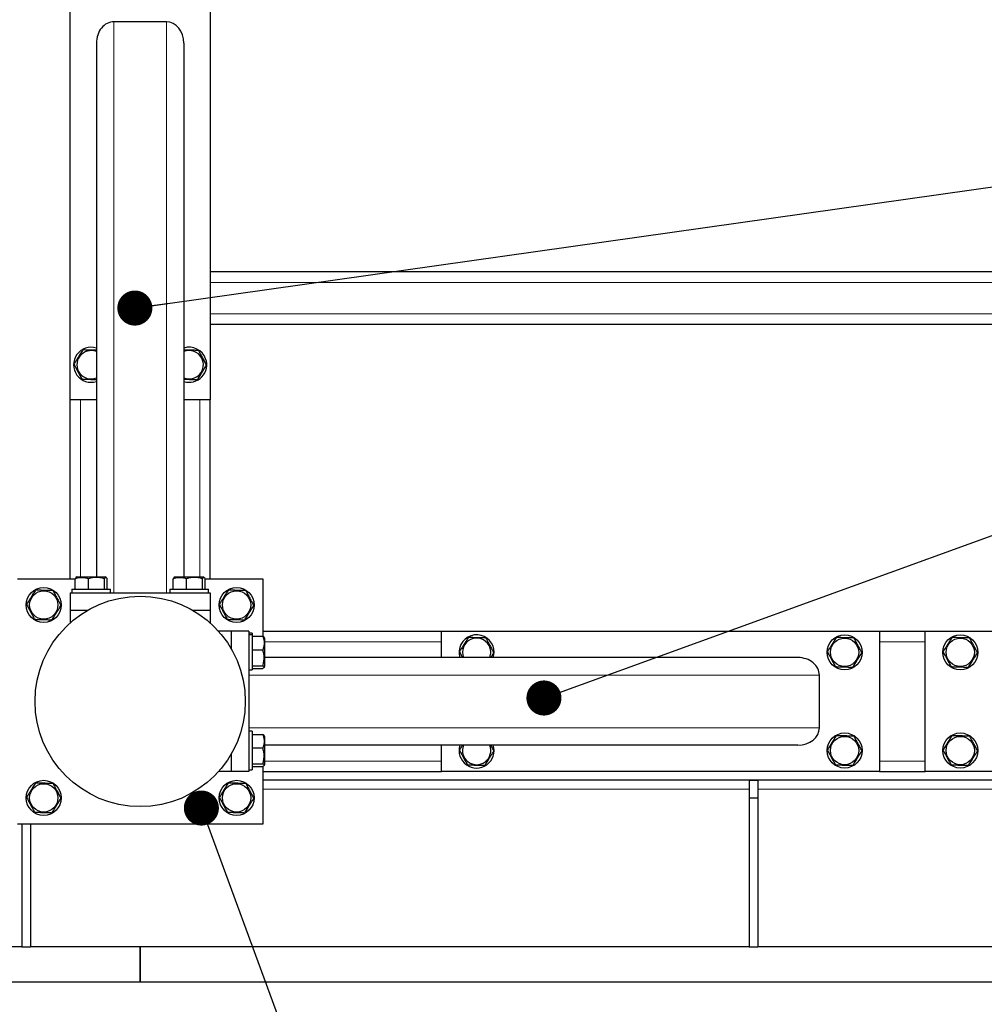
# Model space of a CAD drawing. Header units: millimetres. Extents: x 5 to 415, y 5 to 292.
# Tile 7 of 40: x 101 to 128, y 208 to 236. Entities that reach past the tile are written whole.
import ezdxf

# ---------------------------------------------------------------- set-up
doc = ezdxf.new("R2010")
doc.units = ezdxf.units.MM
doc.layers.add('NOTES', color=6, linetype='Continuous')
doc.layers.add('TRAIT-FORT', color=4, linetype='Continuous', lineweight=25)
doc.dimstyles.new('SLDDIMSTYLE6', dxfattribs={"dimtxt": 0.18, "dimasz": 1, "dimexe": 0, "dimexo": 0.0625, "dimgap": 0, "dimtad": 0, "dimtih": 1, "dimtoh": 1, "dimdec": 0, "dimrnd": 1e-09, "dimzin": 0, "dimdsep": 46, "dimtxsty": 'Standard', "dimblk1": 'DOT', "dimblk2": 'DOT', "dimsah": 1, "dimcen": 0.09, "dimadec": 0, "dimazin": 0, "dimtfac": 1, "dimtdec": 0, "dimtofl": 0, "dimtmove": 0, "dimatfit": 3, "dimldrblk": 'DOT', "dimfxl": 1, "dimfrac": 2, "dimtolj": 1, "dimtzin": 0, "dimarcsym": 0})

# ---------------------------------------------------------------- blocks, each defined once
blk = doc.blocks.new('_Dot')
at = {"color": 0, "linetype": 'ByBlock', "lineweight": -2}
blk.add_line((-0.5, 0), (-1, 0), dxfattribs=at)
at = {"color": 0, "linetype": 'ByBlock', "const_width": 0.5}
blk.add_lwpolyline([(-0.25, 0, 1), (0.25, 0, 1)], format="xyb", close=True, dxfattribs=at)

msp = doc.modelspace()

# ---------------------------------------------------------------- linework, layer by layer
at = {"lineweight": 18}
for p, q in [((103.31571, 235.61416), (103.31571, 219.33433)), ((104.81571, 235.61416), (104.81571, 219.33433)), ((143.56571, 228.18433), (106.06571, 228.18433)), ((143.56571, 227.28433), (106.06571, 227.28433)), ((102.36571, 219.78433), (102.36571, 224.83433)), ((105.76571, 219.78433), (105.76571, 224.83433)), ((107.61571, 217.93433), (112.66571, 217.93433)), ((125.16571, 217.93433), (126.46571, 217.93433)), ((123.44553, 216.98433), (107.16571, 216.98433)), ((123.44553, 215.48433), (107.16571, 215.48433)), ((107.61571, 214.53433), (112.66571, 214.53433)), ((125.16571, 214.53433), (126.46571, 214.53433)), ((121.44071, 213.73433), (107.56571, 213.73433)), ((142.19071, 213.73433), (121.69071, 213.73433))]:
    msp.add_line(p, q, dxfattribs=at)
at = {"layer": 'TRAIT-FORT', "lineweight": 25}
for p, q in [((102.06571, 224.83433), (102.06571, 237.33433)), ((106.06571, 237.33433), (106.06571, 224.83433)), ((104.81571, 235.61416), (103.31571, 235.61416)), ((102.81571, 235.00377), (102.81571, 219.78433)), ((105.31571, 235.00377), (105.31571, 219.78433)), ((143.56571, 228.48433), (106.06571, 228.48433)), ((143.56571, 226.98433), (106.06571, 226.98433)), ((102.06571, 219.73433), (102.06571, 224.83433)), ((102.81571, 224.83433), (102.06571, 224.83433)), ((106.06571, 224.83433), (105.31571, 224.83433)), ((106.06571, 219.73433), (106.06571, 224.83433)), ((100.56571, 219.73433), (102.20865, 219.73433)), ((102.2085, 219.43433), (102.2085, 219.7341)), ((102.26196, 219.78433), (102.23488, 219.7687)), ((102.26196, 219.78433), (103.06946, 219.78433)), ((102.59153, 219.43433), (102.59153, 219.7341)), ((103.04874, 219.43433), (103.04874, 219.7341)), ((103.09653, 219.7687), (103.06946, 219.78433)), ((103.12291, 219.43433), (103.12291, 219.7341)), ((105.0085, 219.43433), (105.0085, 219.7341)), ((105.06196, 219.78433), (105.03488, 219.7687)), ((105.06196, 219.78433), (105.86946, 219.78433)), ((105.39153, 219.43433), (105.39153, 219.7341)), ((105.84874, 219.43433), (105.84874, 219.7341)), ((105.89653, 219.7687), (105.86946, 219.78433)), ((105.92277, 219.73433), (107.56571, 219.73433)), ((105.92291, 219.43433), (105.92291, 219.7341)), ((107.56571, 219.73433), (107.56571, 218.09139)), ((102.06571, 219.33433), (102.06571, 218.83433)), ((102.06571, 219.33433), (106.06571, 219.33433)), ((102.11571, 219.43433), (102.11571, 219.33433)), ((102.11571, 219.43433), (103.21571, 219.43433)), ((103.21571, 219.33433), (103.21571, 219.43433)), ((104.91571, 219.43433), (104.91571, 219.33433)), ((104.91571, 219.43433), (106.01571, 219.43433)), ((106.01571, 219.33433), (106.01571, 219.43433)), ((106.06571, 219.33433), (106.06571, 218.83433)), ((102.06571, 218.83433), (102.56904, 218.83433)), ((102.06571, 218.83433), (102.06571, 218.4704)), ((105.56237, 218.83433), (106.06571, 218.83433)), ((106.06571, 218.83433), (106.06571, 218.4704)), ((106.66571, 218.23433), (106.30178, 218.23433)), ((107.16571, 218.23433), (106.66571, 218.23433)), ((106.66571, 218.23433), (106.66571, 217.73099)), ((107.16571, 218.23433), (107.16571, 214.23433)), ((107.26571, 218.18433), (107.16571, 218.18433)), ((107.26571, 218.18433), (107.26571, 218.13433)), ((107.56571, 218.23433), (112.66571, 218.23433)), ((112.66571, 217.48433), (112.66571, 218.23433)), ((112.66571, 218.23433), (125.16571, 218.23433)), ((125.16571, 218.23433), (126.46571, 218.23433)), ((125.16571, 218.23433), (125.16571, 214.23433)), ((126.46571, 214.23433), (126.46571, 218.23433)), ((126.46571, 218.23433), (138.96571, 218.23433)), ((107.26571, 218.13433), (107.16571, 218.13433)), ((107.26571, 218.13433), (107.26571, 217.13433)), ((107.26571, 218.09154), (107.56548, 218.09154)), ((107.61571, 218.03808), (107.60007, 218.06516)), ((107.61571, 218.03808), (107.61571, 217.23058)), ((107.26571, 217.70851), (107.56548, 217.70851)), ((113.17517, 217.64874), (113.26376, 217.48433)), ((122.83515, 217.48433), (107.61571, 217.48433)), ((107.16571, 217.13433), (107.26571, 217.13433)), ((107.26571, 217.2513), (107.56548, 217.2513)), ((107.26571, 217.17713), (107.56548, 217.17713)), ((107.60007, 217.2035), (107.61571, 217.23058)), ((123.44553, 215.48433), (123.44553, 216.98433)), ((107.26571, 215.38433), (107.16571, 215.38433)), ((107.26571, 215.38433), (107.26571, 214.28433)), ((107.26571, 215.29154), (107.56548, 215.29154)), ((107.61571, 215.23808), (107.60007, 215.26516)), ((107.61571, 215.23808), (107.61571, 214.43058)), ((107.26571, 214.90851), (107.56548, 214.90851)), ((122.83515, 214.98433), (107.61571, 214.98433)), ((112.66571, 214.23433), (112.66571, 214.98433)), ((106.66571, 214.73767), (106.66571, 214.23433)), ((106.66571, 214.23433), (106.30178, 214.23433)), ((107.16571, 214.23433), (106.66571, 214.23433)), ((107.16571, 214.28433), (107.26571, 214.28433)), ((107.26571, 214.4513), (107.56548, 214.4513)), ((107.26571, 214.37713), (107.56548, 214.37713)), ((107.56571, 214.37727), (107.56571, 212.73433)), ((107.56571, 214.23433), (112.66571, 214.23433)), ((107.60007, 214.4035), (107.61571, 214.43058)), ((125.16571, 214.23433), (112.66571, 214.23433)), ((125.16571, 214.23433), (126.46571, 214.23433)), ((138.96571, 214.23433), (126.46571, 214.23433)), ((159.56571, 213.98433), (107.56571, 213.98433)), ((121.44071, 213.98433), (121.69071, 213.98433)), ((121.44071, 213.98433), (121.44071, 213.48433)), ((121.69071, 213.98433), (121.69071, 213.48433)), ((121.44071, 213.48433), (121.44071, 209.23433)), ((121.44071, 213.48433), (121.69071, 213.48433)), ((121.69071, 213.48433), (121.69071, 209.23433)), ((107.56571, 212.73433), (100.56571, 212.73433)), ((100.69071, 212.73433), (100.69071, 209.23433)), ((100.94071, 212.73433), (100.94071, 209.23433)), ((100.69071, 209.23433), (80.19071, 209.23433)), ((100.69071, 209.23433), (100.94071, 209.23433)), ((121.44071, 209.23433), (100.94071, 209.23433)), ((104.06571, 208.23433), (104.06571, 209.23433)), ((104.06576, 209.23433), (104.06576, 208.23433)), ((121.44071, 209.23433), (121.69071, 209.23433)), ((142.19071, 209.23433), (121.69071, 209.23433)), ((35.06571, 208.23433), (104.06571, 208.23433)), ((104.06576, 208.23433), (104.06571, 208.23433)), ((104.06576, 208.23433), (166.56571, 208.23433))]:
    msp.add_line(p, q, dxfattribs=at)
for centre, radius in [((101.31571, 218.98433), 0.5), ((101.31571, 218.98433), 0.40375), ((106.81571, 218.98433), 0.5), ((106.81571, 218.98433), 0.40375), ((104.06571, 216.23433), 3), ((124.16571, 217.63433), 0.5), ((124.16571, 217.63433), 0.40375), ((127.46571, 217.63433), 0.5), ((127.46571, 217.63433), 0.40375), ((124.16571, 214.83433), 0.5), ((124.16571, 214.83433), 0.40375), ((127.46571, 214.83433), 0.5), ((127.46571, 214.83433), 0.40375), ((101.31571, 213.48433), 0.5), ((106.81571, 213.48433), 0.5), ((101.31571, 213.48433), 0.40375), ((106.81571, 213.48433), 0.40375)]:
    msp.add_circle(centre, radius, dxfattribs=at)
for centre, radius, start, end in [((102.66571, 225.83433), 0.5, 72.542397, 287.457603), ((105.46571, 225.83433), 0.5, 20.26999, 107.457603), ((102.66571, 225.83433), 0.40375, 68.190793, 291.809207), ((105.46571, 225.83433), 0.40375, 28.317532, 111.809207), ((105.46571, 225.83433), 0.40375, 248.190793, 28.317532), ((105.46571, 225.83433), 0.5, 252.542397, 20.26999), ((113.66571, 217.63433), 0.5, 20.26999, 197.457603), ((113.66571, 217.63433), 0.40375, 28.317532, 201.809207), ((113.66571, 217.63433), 0.40375, 338.190793, 28.317532), ((113.66571, 217.63433), 0.5, 342.542397, 20.26999), ((113.66571, 214.83433), 0.5, 162.542397, 17.457603), ((113.66571, 214.83433), 0.40375, 158.190793, 21.809207)]:
    msp.add_arc(centre, radius, start, end, dxfattribs=at)
for centre, major_axis, start_param, end_param in [((103.31571, 235.00377), (0, -0.61039), 3.14159265, 4.71238898), ((104.81571, 235.00377), (0, -0.61039), 1.57079633, 3.14159265), ((122.83515, 216.98433), (-0.61039, 0), 3.14159265, 4.71238898), ((122.83515, 215.48433), (-0.61039, 0), 1.57079633, 3.14159265)]:
    msp.add_ellipse(centre, major_axis=major_axis, ratio=0.81915204, start_param=start_param, end_param=end_param, dxfattribs=at)
for points, knots in [([(102.43292, 226.26635), (102.41055, 226.23011), (102.36532, 226.15683), (102.29831, 226.04826), (102.23426, 225.94447), (102.19499, 225.88084), (102.17517, 225.84874)], [0, 0, 0, 0, 0.26460494, 0.53494775, 0.76534313, 1, 1, 1, 1]), ([(102.43292, 226.26635), (102.47551, 226.2651), (102.56162, 226.26257), (102.6889, 226.25883), (102.77452, 226.25632), (102.81371, 226.25517), (102.81571, 226.25511)], [0, 0, 0, 0, 0.34024178, 0.68786158, 0.98411506, 1, 1, 1, 1]), ([(105.31571, 226.26392), (105.33089, 226.26347), (105.38968, 226.26175), (105.48919, 226.25882), (105.61098, 226.25525), (105.68574, 226.25305), (105.72345, 226.25194)], [0, 0, 0, 0, 0.11343442, 0.43934989, 0.71710619, 1, 1, 1, 1]), ([(105.72345, 226.25194), (105.75307, 226.19698), (105.80206, 226.10607), (105.8731, 225.97422), (105.9209, 225.88551), (105.94839, 225.83449), (105.95624, 225.81992)], [0, 0, 0, 0, 0.385549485, 0.637641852, 0.896546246, 1, 1, 1, 1]), ([(102.17517, 225.84874), (102.20479, 225.79377), (102.25377, 225.70287), (102.32482, 225.57101), (102.37262, 225.48231), (102.40011, 225.43128), (102.40796, 225.41672)], [0, 0, 0, 0, 0.38554949, 0.63764185, 0.89654625, 1, 1, 1, 1]), ([(105.6985, 225.40231), (105.72087, 225.43856), (105.76609, 225.51183), (105.8331, 225.6204), (105.89716, 225.72419), (105.93643, 225.78782), (105.95624, 225.81992)], [0, 0, 0, 0, 0.26460494, 0.53494775, 0.76534313, 1, 1, 1, 1]), ([(102.81571, 225.40474), (102.80053, 225.40519), (102.74173, 225.40691), (102.64223, 225.40984), (102.52043, 225.41341), (102.44568, 225.41561), (102.40796, 225.41672)], [0, 0, 0, 0, 0.11343442, 0.43934989, 0.71710619, 1, 1, 1, 1]), ([(105.6985, 225.40231), (105.65591, 225.40356), (105.5698, 225.40609), (105.44251, 225.40983), (105.3569, 225.41234), (105.3177, 225.41349), (105.31571, 225.41355)], [0, 0, 0, 0, 0.34024178, 0.68786158, 0.98411506, 1, 1, 1, 1]), ([(102.2085, 219.7341), (102.25724, 219.74929), (102.33783, 219.77441), (102.45473, 219.77208), (102.53338, 219.75463), (102.57862, 219.73866), (102.59153, 219.7341)], [0, 0, 0, 0, 0.38554949, 0.63764185, 0.89654625, 1, 1, 1, 1]), ([(102.23577, 219.76716), (102.2324, 219.76548), (102.22315, 219.76088), (102.2142, 219.74451), (102.2085, 219.7341)], [0, 0, 0, 0, 0.36430472, 1, 1, 1, 1]), ([(103.04874, 219.7341), (103.00905, 219.74507), (102.92883, 219.76723), (102.80996, 219.77534), (102.69634, 219.76344), (102.62668, 219.74394), (102.59153, 219.7341)], [0, 0, 0, 0, 0.26460494, 0.53494775, 0.76534313, 1, 1, 1, 1]), ([(103.04874, 219.7341), (103.05517, 219.74507), (103.06819, 219.76723), (103.08747, 219.77534), (103.10591, 219.76344), (103.11721, 219.74394), (103.12291, 219.7341)], [0, 0, 0, 0, 0.26460494, 0.53494775, 0.76534313, 1, 1, 1, 1]), ([(105.0085, 219.7341), (105.05724, 219.74929), (105.13783, 219.77441), (105.25473, 219.77208), (105.33338, 219.75463), (105.37862, 219.73866), (105.39153, 219.7341)], [0, 0, 0, 0, 0.38554949, 0.63764185, 0.89654625, 1, 1, 1, 1]), ([(105.03577, 219.76716), (105.0324, 219.76548), (105.02315, 219.76088), (105.0142, 219.74451), (105.0085, 219.7341)], [0, 0, 0, 0, 0.36430472, 1, 1, 1, 1]), ([(105.84874, 219.7341), (105.80905, 219.74507), (105.72883, 219.76723), (105.60996, 219.77534), (105.49634, 219.76344), (105.42668, 219.74394), (105.39153, 219.7341)], [0, 0, 0, 0, 0.26460494, 0.53494775, 0.76534313, 1, 1, 1, 1]), ([(105.84874, 219.7341), (105.85517, 219.74507), (105.86819, 219.76723), (105.88747, 219.77534), (105.90591, 219.76344), (105.91721, 219.74394), (105.92291, 219.7341)], [0, 0, 0, 0, 0.26460494, 0.53494775, 0.76534313, 1, 1, 1, 1]), ([(101.08292, 219.41635), (101.06055, 219.38011), (101.01532, 219.30683), (100.94831, 219.19826), (100.88426, 219.09447), (100.84499, 219.03084), (100.82517, 218.99874)], [0, 0, 0, 0, 0.26460494, 0.53494775, 0.76534313, 1, 1, 1, 1]), ([(101.08292, 219.41635), (101.12549, 219.4151), (101.21157, 219.41257), (101.3391, 219.40883), (101.461, 219.40525), (101.53574, 219.40305), (101.57345, 219.40194)], [0, 0, 0, 0, 0.26460494, 0.53494775, 0.76534313, 1, 1, 1, 1]), ([(101.57345, 219.40194), (101.60307, 219.34698), (101.65206, 219.25607), (101.7231, 219.12422), (101.7709, 219.03551), (101.79839, 218.98449), (101.80624, 218.96992)], [0, 0, 0, 0, 0.385549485, 0.637641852, 0.896546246, 1, 1, 1, 1]), ([(106.58292, 219.41635), (106.56055, 219.38011), (106.51532, 219.30683), (106.44831, 219.19826), (106.38426, 219.09447), (106.34499, 219.03084), (106.32517, 218.99874)], [0, 0, 0, 0, 0.26460494, 0.53494775, 0.76534313, 1, 1, 1, 1]), ([(106.58292, 219.41635), (106.62549, 219.4151), (106.71157, 219.41257), (106.8391, 219.40883), (106.961, 219.40525), (107.03574, 219.40305), (107.07345, 219.40194)], [0, 0, 0, 0, 0.26460494, 0.53494775, 0.76534313, 1, 1, 1, 1]), ([(107.07345, 219.40194), (107.10307, 219.34698), (107.15206, 219.25607), (107.2231, 219.12422), (107.2709, 219.03551), (107.29839, 218.98449), (107.30624, 218.96992)], [0, 0, 0, 0, 0.385549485, 0.637641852, 0.896546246, 1, 1, 1, 1]), ([(100.82517, 218.99874), (100.85479, 218.94377), (100.90377, 218.85287), (100.97482, 218.72101), (101.02262, 218.63231), (101.05011, 218.58128), (101.05796, 218.56672)], [0, 0, 0, 0, 0.38554949, 0.63764185, 0.89654625, 1, 1, 1, 1]), ([(101.5485, 218.55231), (101.57087, 218.58856), (101.61609, 218.66183), (101.6831, 218.7704), (101.74716, 218.87419), (101.78643, 218.93782), (101.80624, 218.96992)], [0, 0, 0, 0, 0.26460494, 0.53494775, 0.76534313, 1, 1, 1, 1]), ([(106.32517, 218.99874), (106.35479, 218.94377), (106.40377, 218.85287), (106.47482, 218.72101), (106.52262, 218.63231), (106.55011, 218.58128), (106.55796, 218.56672)], [0, 0, 0, 0, 0.38554949, 0.63764185, 0.89654625, 1, 1, 1, 1]), ([(107.0485, 218.55231), (107.07087, 218.58856), (107.11609, 218.66183), (107.1831, 218.7704), (107.24716, 218.87419), (107.28643, 218.93782), (107.30624, 218.96992)], [0, 0, 0, 0, 0.26460494, 0.53494775, 0.76534313, 1, 1, 1, 1]), ([(101.5485, 218.55231), (101.50592, 218.55356), (101.41985, 218.55609), (101.29232, 218.55983), (101.17041, 218.56342), (101.09567, 218.56561), (101.05796, 218.56672)], [0, 0, 0, 0, 0.264604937, 0.534947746, 0.765343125, 1, 1, 1, 1]), ([(107.0485, 218.55231), (107.00592, 218.55356), (106.91985, 218.55609), (106.79232, 218.55983), (106.67041, 218.56342), (106.59567, 218.56561), (106.55796, 218.56672)], [0, 0, 0, 0, 0.264604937, 0.534947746, 0.765343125, 1, 1, 1, 1]), ([(107.56548, 218.09154), (107.58067, 218.0428), (107.60578, 217.96221), (107.60345, 217.84531), (107.58601, 217.76666), (107.57004, 217.72142), (107.56548, 217.70851)], [0, 0, 0, 0, 0.38554949, 0.63764185, 0.89654625, 1, 1, 1, 1]), ([(107.59853, 218.06427), (107.59686, 218.06764), (107.59226, 218.07689), (107.57589, 218.08584), (107.56548, 218.09154)], [0, 0, 0, 0, 0.36430472, 1, 1, 1, 1]), ([(113.43292, 218.06635), (113.41055, 218.03011), (113.36532, 217.95683), (113.29831, 217.84826), (113.23426, 217.74447), (113.19499, 217.68084), (113.17517, 217.64874)], [0, 0, 0, 0, 0.26460494, 0.53494775, 0.76534313, 1, 1, 1, 1]), ([(113.43292, 218.06635), (113.47549, 218.0651), (113.56157, 218.06257), (113.6891, 218.05883), (113.811, 218.05525), (113.88574, 218.05305), (113.92345, 218.05194)], [0, 0, 0, 0, 0.26460494, 0.53494775, 0.76534313, 1, 1, 1, 1]), ([(113.92345, 218.05194), (113.95307, 217.99698), (114.00206, 217.90607), (114.0731, 217.77422), (114.1209, 217.68551), (114.14839, 217.63449), (114.15624, 217.61992)], [0, 0, 0, 0, 0.385549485, 0.637641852, 0.896546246, 1, 1, 1, 1]), ([(123.93292, 218.06635), (123.91055, 218.03011), (123.86532, 217.95683), (123.79831, 217.84826), (123.73426, 217.74447), (123.69499, 217.68084), (123.67517, 217.64874)], [0, 0, 0, 0, 0.26460494, 0.53494775, 0.76534313, 1, 1, 1, 1]), ([(123.93292, 218.06635), (123.97549, 218.0651), (124.06157, 218.06257), (124.1891, 218.05883), (124.311, 218.05525), (124.38574, 218.05305), (124.42345, 218.05194)], [0, 0, 0, 0, 0.26460494, 0.53494775, 0.76534313, 1, 1, 1, 1]), ([(124.42345, 218.05194), (124.45307, 217.99698), (124.50206, 217.90607), (124.5731, 217.77422), (124.6209, 217.68551), (124.64839, 217.63449), (124.65624, 217.61992)], [0, 0, 0, 0, 0.385549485, 0.637641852, 0.896546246, 1, 1, 1, 1]), ([(127.23292, 218.06635), (127.21055, 218.03011), (127.16532, 217.95683), (127.09831, 217.84826), (127.03426, 217.74447), (126.99499, 217.68084), (126.97517, 217.64874)], [0, 0, 0, 0, 0.26460494, 0.53494775, 0.76534313, 1, 1, 1, 1]), ([(127.23292, 218.06635), (127.27549, 218.0651), (127.36157, 218.06257), (127.4891, 218.05883), (127.611, 218.05525), (127.68574, 218.05305), (127.72345, 218.05194)], [0, 0, 0, 0, 0.26460494, 0.53494775, 0.76534313, 1, 1, 1, 1]), ([(127.72345, 218.05194), (127.75307, 217.99698), (127.80206, 217.90607), (127.8731, 217.77422), (127.9209, 217.68551), (127.94839, 217.63449), (127.95624, 217.61992)], [0, 0, 0, 0, 0.385549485, 0.637641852, 0.896546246, 1, 1, 1, 1]), ([(107.56548, 217.2513), (107.57644, 217.29099), (107.59861, 217.37121), (107.60672, 217.49007), (107.59482, 217.6037), (107.57532, 217.67336), (107.56548, 217.70851)], [0, 0, 0, 0, 0.26460494, 0.53494775, 0.76534313, 1, 1, 1, 1]), ([(114.07256, 217.48433), (114.08056, 217.49729), (114.10897, 217.54333), (114.13648, 217.5879), (114.15624, 217.61992)], [0, 0, 0, 0, 0.28153308, 1, 1, 1, 1]), ([(123.67517, 217.64874), (123.70479, 217.59377), (123.75377, 217.50287), (123.82482, 217.37101), (123.87262, 217.28231), (123.90011, 217.23128), (123.90796, 217.21672)], [0, 0, 0, 0, 0.38554949, 0.63764185, 0.89654625, 1, 1, 1, 1]), ([(124.3985, 217.20231), (124.42087, 217.23856), (124.46609, 217.31183), (124.5331, 217.4204), (124.59716, 217.52419), (124.63643, 217.58782), (124.65624, 217.61992)], [0, 0, 0, 0, 0.26460494, 0.53494775, 0.76534313, 1, 1, 1, 1]), ([(126.97517, 217.64874), (127.00479, 217.59377), (127.05377, 217.50287), (127.12482, 217.37101), (127.17262, 217.28231), (127.20011, 217.23128), (127.20796, 217.21672)], [0, 0, 0, 0, 0.38554949, 0.63764185, 0.89654625, 1, 1, 1, 1]), ([(127.6985, 217.20231), (127.72087, 217.23856), (127.76609, 217.31183), (127.8331, 217.4204), (127.89716, 217.52419), (127.93643, 217.58782), (127.95624, 217.61992)], [0, 0, 0, 0, 0.26460494, 0.53494775, 0.76534313, 1, 1, 1, 1]), ([(107.56548, 217.2513), (107.57644, 217.24486), (107.59861, 217.23185), (107.60672, 217.21256), (107.59482, 217.19413), (107.57532, 217.18283), (107.56548, 217.17713)], [0, 0, 0, 0, 0.26460494, 0.53494775, 0.76534313, 1, 1, 1, 1]), ([(124.3985, 217.20231), (124.35592, 217.20356), (124.26985, 217.20609), (124.14232, 217.20983), (124.02041, 217.21342), (123.94567, 217.21561), (123.90796, 217.21672)], [0, 0, 0, 0, 0.264604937, 0.534947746, 0.765343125, 1, 1, 1, 1]), ([(127.6985, 217.20231), (127.65592, 217.20356), (127.56985, 217.20609), (127.44232, 217.20983), (127.32041, 217.21342), (127.24567, 217.21561), (127.20796, 217.21672)], [0, 0, 0, 0, 0.264604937, 0.534947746, 0.765343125, 1, 1, 1, 1]), ([(107.56548, 215.29154), (107.58067, 215.2428), (107.60578, 215.16221), (107.60345, 215.04531), (107.58601, 214.96666), (107.57004, 214.92142), (107.56548, 214.90851)], [0, 0, 0, 0, 0.38554949, 0.63764185, 0.89654625, 1, 1, 1, 1]), ([(107.59853, 215.26427), (107.59686, 215.26764), (107.59226, 215.27689), (107.57589, 215.28584), (107.56548, 215.29154)], [0, 0, 0, 0, 0.36430472, 1, 1, 1, 1]), ([(123.93292, 215.26635), (123.91055, 215.23011), (123.86532, 215.15683), (123.79831, 215.04826), (123.73426, 214.94447), (123.69499, 214.88084), (123.67517, 214.84874)], [0, 0, 0, 0, 0.26460494, 0.53494775, 0.76534313, 1, 1, 1, 1]), ([(123.93292, 215.26635), (123.97549, 215.2651), (124.06157, 215.26257), (124.1891, 215.25883), (124.311, 215.25525), (124.38574, 215.25305), (124.42345, 215.25194)], [0, 0, 0, 0, 0.26460494, 0.53494775, 0.76534313, 1, 1, 1, 1]), ([(124.42345, 215.25194), (124.45307, 215.19698), (124.50206, 215.10607), (124.5731, 214.97422), (124.6209, 214.88551), (124.64839, 214.83449), (124.65624, 214.81992)], [0, 0, 0, 0, 0.385549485, 0.637641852, 0.896546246, 1, 1, 1, 1]), ([(127.23292, 215.26635), (127.21055, 215.23011), (127.16532, 215.15683), (127.09831, 215.04826), (127.03426, 214.94447), (126.99499, 214.88084), (126.97517, 214.84874)], [0, 0, 0, 0, 0.26460494, 0.53494775, 0.76534313, 1, 1, 1, 1]), ([(127.23292, 215.26635), (127.27549, 215.2651), (127.36157, 215.26257), (127.4891, 215.25883), (127.611, 215.25525), (127.68574, 215.25305), (127.72345, 215.25194)], [0, 0, 0, 0, 0.26460494, 0.53494775, 0.76534313, 1, 1, 1, 1]), ([(127.72345, 215.25194), (127.75307, 215.19698), (127.80206, 215.10607), (127.8731, 214.97422), (127.9209, 214.88551), (127.94839, 214.83449), (127.95624, 214.81992)], [0, 0, 0, 0, 0.385549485, 0.637641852, 0.896546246, 1, 1, 1, 1]), ([(107.56548, 214.4513), (107.57644, 214.49099), (107.59861, 214.57121), (107.60672, 214.69007), (107.59482, 214.8037), (107.57532, 214.87336), (107.56548, 214.90851)], [0, 0, 0, 0, 0.26460494, 0.53494775, 0.76534313, 1, 1, 1, 1]), ([(113.25886, 214.98433), (113.25086, 214.97137), (113.22245, 214.92534), (113.19494, 214.88076), (113.17517, 214.84874)], [0, 0, 0, 0, 0.28153308, 1, 1, 1, 1]), ([(113.17517, 214.84874), (113.20479, 214.79377), (113.25377, 214.70287), (113.32482, 214.57101), (113.37262, 214.48231), (113.40011, 214.43128), (113.40796, 214.41672)], [0, 0, 0, 0, 0.38554949, 0.63764185, 0.89654625, 1, 1, 1, 1]), ([(113.8985, 214.40231), (113.92087, 214.43856), (113.96609, 214.51183), (114.0331, 214.6204), (114.09716, 214.72419), (114.13643, 214.78782), (114.15624, 214.81992)], [0, 0, 0, 0, 0.26460494, 0.53494775, 0.76534313, 1, 1, 1, 1]), ([(114.06765, 214.98433), (114.06923, 214.9814), (114.09119, 214.94066), (114.1209, 214.88552), (114.14839, 214.83449), (114.15624, 214.81992)], [0, 0, 0, 0, 0.05239143, 0.72945644, 1, 1, 1, 1]), ([(123.67517, 214.84874), (123.70479, 214.79377), (123.75377, 214.70287), (123.82482, 214.57101), (123.87262, 214.48231), (123.90011, 214.43128), (123.90796, 214.41672)], [0, 0, 0, 0, 0.38554949, 0.63764185, 0.89654625, 1, 1, 1, 1]), ([(124.3985, 214.40231), (124.42087, 214.43856), (124.46609, 214.51183), (124.5331, 214.6204), (124.59716, 214.72419), (124.63643, 214.78782), (124.65624, 214.81992)], [0, 0, 0, 0, 0.26460494, 0.53494775, 0.76534313, 1, 1, 1, 1]), ([(126.97517, 214.84874), (127.00479, 214.79377), (127.05377, 214.70287), (127.12482, 214.57101), (127.17262, 214.48231), (127.20011, 214.43128), (127.20796, 214.41672)], [0, 0, 0, 0, 0.38554949, 0.63764185, 0.89654625, 1, 1, 1, 1]), ([(127.6985, 214.40231), (127.72087, 214.43856), (127.76609, 214.51183), (127.8331, 214.6204), (127.89716, 214.72419), (127.93643, 214.78782), (127.95624, 214.81992)], [0, 0, 0, 0, 0.26460494, 0.53494775, 0.76534313, 1, 1, 1, 1]), ([(107.56548, 214.4513), (107.57644, 214.44486), (107.59861, 214.43185), (107.60672, 214.41256), (107.59482, 214.39413), (107.57532, 214.38283), (107.56548, 214.37713)], [0, 0, 0, 0, 0.26460494, 0.53494775, 0.76534313, 1, 1, 1, 1]), ([(113.8985, 214.40231), (113.85592, 214.40356), (113.76985, 214.40609), (113.64232, 214.40983), (113.52041, 214.41342), (113.44567, 214.41561), (113.40796, 214.41672)], [0, 0, 0, 0, 0.264604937, 0.534947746, 0.765343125, 1, 1, 1, 1]), ([(124.3985, 214.40231), (124.35592, 214.40356), (124.26985, 214.40609), (124.14232, 214.40983), (124.02041, 214.41342), (123.94567, 214.41561), (123.90796, 214.41672)], [0, 0, 0, 0, 0.264604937, 0.534947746, 0.765343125, 1, 1, 1, 1]), ([(127.6985, 214.40231), (127.65592, 214.40356), (127.56985, 214.40609), (127.44232, 214.40983), (127.32041, 214.41342), (127.24567, 214.41561), (127.20796, 214.41672)], [0, 0, 0, 0, 0.264604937, 0.534947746, 0.765343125, 1, 1, 1, 1]), ([(101.08292, 213.91635), (101.06055, 213.88011), (101.01532, 213.80683), (100.94831, 213.69826), (100.88426, 213.59447), (100.84499, 213.53084), (100.82517, 213.49874)], [0, 0, 0, 0, 0.26460494, 0.53494775, 0.76534313, 1, 1, 1, 1]), ([(101.08292, 213.91635), (101.12549, 213.9151), (101.21157, 213.91257), (101.3391, 213.90883), (101.461, 213.90525), (101.53574, 213.90305), (101.57345, 213.90194)], [0, 0, 0, 0, 0.26460494, 0.53494775, 0.76534313, 1, 1, 1, 1]), ([(101.57345, 213.90194), (101.60307, 213.84698), (101.65206, 213.75607), (101.7231, 213.62422), (101.7709, 213.53551), (101.79839, 213.48449), (101.80624, 213.46992)], [0, 0, 0, 0, 0.385549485, 0.637641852, 0.896546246, 1, 1, 1, 1]), ([(106.58292, 213.91635), (106.56055, 213.88011), (106.51532, 213.80683), (106.44831, 213.69826), (106.38426, 213.59447), (106.34499, 213.53084), (106.32517, 213.49874)], [0, 0, 0, 0, 0.26460494, 0.53494775, 0.76534313, 1, 1, 1, 1]), ([(106.58292, 213.91635), (106.62549, 213.9151), (106.71157, 213.91257), (106.8391, 213.90883), (106.961, 213.90525), (107.03574, 213.90305), (107.07345, 213.90194)], [0, 0, 0, 0, 0.26460494, 0.53494775, 0.76534313, 1, 1, 1, 1]), ([(107.07345, 213.90194), (107.10307, 213.84698), (107.15206, 213.75607), (107.2231, 213.62422), (107.2709, 213.53551), (107.29839, 213.48449), (107.30624, 213.46992)], [0, 0, 0, 0, 0.385549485, 0.637641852, 0.896546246, 1, 1, 1, 1]), ([(100.82517, 213.49874), (100.85479, 213.44377), (100.90377, 213.35287), (100.97482, 213.22101), (101.02262, 213.13231), (101.05011, 213.08128), (101.05796, 213.06672)], [0, 0, 0, 0, 0.38554949, 0.63764185, 0.89654625, 1, 1, 1, 1]), ([(101.5485, 213.05231), (101.57087, 213.08856), (101.61609, 213.16183), (101.6831, 213.2704), (101.74716, 213.37419), (101.78643, 213.43782), (101.80624, 213.46992)], [0, 0, 0, 0, 0.26460494, 0.53494775, 0.76534313, 1, 1, 1, 1]), ([(106.32517, 213.49874), (106.35479, 213.44377), (106.40377, 213.35287), (106.47482, 213.22101), (106.52262, 213.13231), (106.55011, 213.08128), (106.55796, 213.06672)], [0, 0, 0, 0, 0.38554949, 0.63764185, 0.89654625, 1, 1, 1, 1]), ([(107.0485, 213.05231), (107.07087, 213.08856), (107.11609, 213.16183), (107.1831, 213.2704), (107.24716, 213.37419), (107.28643, 213.43782), (107.30624, 213.46992)], [0, 0, 0, 0, 0.26460494, 0.53494775, 0.76534313, 1, 1, 1, 1]), ([(101.5485, 213.05231), (101.50592, 213.05356), (101.41985, 213.05609), (101.29232, 213.05983), (101.17041, 213.06342), (101.09567, 213.06561), (101.05796, 213.06672)], [0, 0, 0, 0, 0.264604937, 0.534947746, 0.765343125, 1, 1, 1, 1]), ([(107.0485, 213.05231), (107.00592, 213.05356), (106.91985, 213.05609), (106.79232, 213.05983), (106.67041, 213.06342), (106.59567, 213.06561), (106.55796, 213.06672)], [0, 0, 0, 0, 0.264604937, 0.534947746, 0.765343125, 1, 1, 1, 1])]:
    msp.add_open_spline(points, degree=3, knots=knots, dxfattribs=at)

# ---------------------------------------------------------------- leaders
at = {"layer": 'NOTES'}
for points in [[(103.91449, 227.45127), (173.20755, 237.2327)], [(115.58707, 216.33166), (173.20755, 237.2327)], [(105.81252, 213.19424), (109.55975, 203.01887)]]:
    msp.add_leader(points, dimstyle='SLDDIMSTYLE6', dxfattribs=at)

doc.saveas('drawing.dxf')
